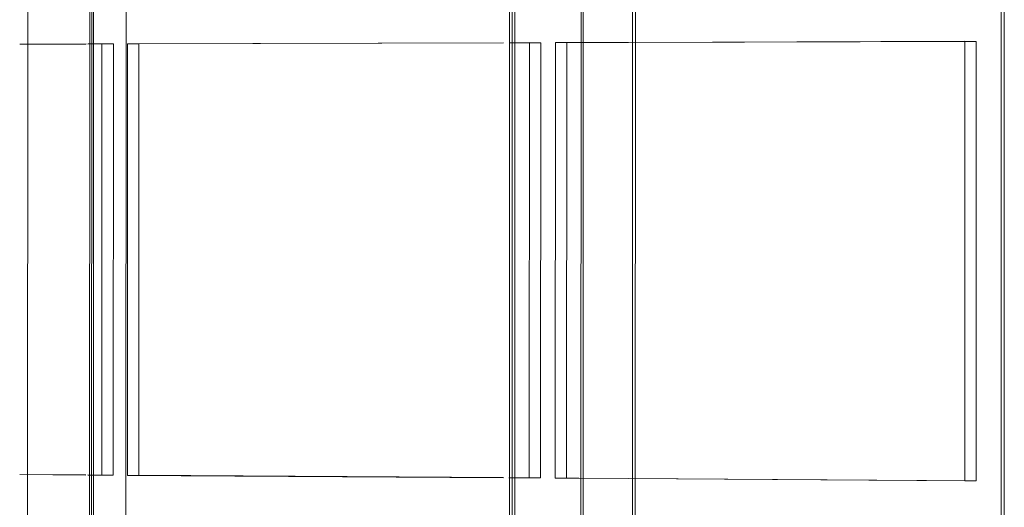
# Model space of a CAD drawing. Header units: metres. Extents: x -32 to 90, y -28 to 32.
# Tile 86 of 148: x 90.067387 to 90.068178, y 1.776991 to 1.777383. Entities that reach past the tile are written whole.
import ezdxf

# ---------------------------------------------------------------- set-up
doc = ezdxf.new("R2010")
doc.units = ezdxf.units.M
for name, color, linetype, lineweight in [('A-DOOR', 31, 'Continuous', 18), ('A-GLAZ-CURT', 52, 'Continuous', 18), ('A-GLAZ-CWMG', 51, 'Continuous', 18), ('A-WALL', 113, 'Continuous', 18)]:
    doc.layers.add(name, color=color, linetype=linetype, lineweight=lineweight)

msp = doc.modelspace()

# ---------------------------------------------------------------- linework, layer by layer
at = {"layer": 'A-DOOR', "lineweight": 9}
for p, q in [((90.06778285, 1.77802672), (90.06778239, 1.77622504)), ((90.06778285, 1.77802672), (90.06778239, 1.77622504)), ((90.06778456, 1.77622513), (90.06778502, 1.77802716)), ((90.06778023, 1.77622495), (90.06778069, 1.77802629)), ((90.06817589, 1.77802463), (90.06817559, 1.77629773)), ((90.06817797, 1.77629773), (90.06817828, 1.77802506)), ((90.06744325, 1.77794895), (90.06744284, 1.77669421)), ((90.06744436, 1.77669422), (90.06744476, 1.7779493)), ((90.06744436, 1.77669422), (90.06744476, 1.7779493)), ((90.06744628, 1.77794966), (90.06744588, 1.77669423)), ((90.06783815, 1.77794797), (90.06783788, 1.77682202)), ((90.0678396, 1.77682203), (90.06783987, 1.77794832))]:
    msp.add_line(p, q, dxfattribs=at)
at = {"layer": 'A-GLAZ-CURT', "lineweight": 9}
for p, q in [((90.06787917, 1.77622783), (90.06787958, 1.77794734)), ((90.06788186, 1.77794781), (90.06788145, 1.77622793)), ((90.06738682, 1.77736341), (90.06744002, 1.77736357)), ((90.06744002, 1.77736364), (90.06738683, 1.77736348)), ((90.06744153, 1.77736358), (90.06746204, 1.77736364)), ((90.06745285, 1.77736368), (90.06744154, 1.77736364)), ((90.06745274, 1.77701723), (90.06745285, 1.77736368)), ((90.06745285, 1.77736368), (90.06746204, 1.77736364)), ((90.06746204, 1.77736364), (90.06746193, 1.77701732)), ((90.06747337, 1.77736374), (90.06747326, 1.7770171)), ((90.06777578, 1.77736465), (90.06747337, 1.77736374)), ((90.06747337, 1.77736374), (90.06748255, 1.7773637)), ((90.06748244, 1.77701718), (90.06748255, 1.7773637)), ((90.06748255, 1.7773637), (90.06777578, 1.77736458)), ((90.06779644, 1.77736471), (90.06778012, 1.77736466)), ((90.06778012, 1.77736459), (90.06780559, 1.77736467)), ((90.06779635, 1.77701498), (90.06779644, 1.77736471)), ((90.06779644, 1.77736471), (90.06780559, 1.77736467)), ((90.06780559, 1.77736467), (90.0678055, 1.77701507)), ((90.06781734, 1.77736477), (90.06781726, 1.77701484)), ((90.06783638, 1.77736483), (90.06781734, 1.77736477)), ((90.06781734, 1.77736477), (90.06782649, 1.77736473)), ((90.0678264, 1.77701493), (90.06782649, 1.77736473)), ((90.06782649, 1.77736473), (90.06783637, 1.77736476)), ((90.06783637, 1.77736476), (90.06787621, 1.77736488)), ((90.06787622, 1.77736495), (90.06783638, 1.77736483)), ((90.06787621, 1.77736488), (90.06815571, 1.77736572)), ((90.0681466, 1.77736576), (90.06787622, 1.77736495)), ((90.06814653, 1.77701269), (90.0681466, 1.77736576)), ((90.0681466, 1.77736576), (90.06815571, 1.77736572)), ((90.06815571, 1.77736572), (90.06815564, 1.77701277)), ((90.0674399, 1.77701746), (90.06738671, 1.77701781)), ((90.06738671, 1.77701767), (90.06743991, 1.77701732)), ((90.06746193, 1.77701732), (90.06744142, 1.77701745)), ((90.06744143, 1.77701731), (90.06745274, 1.77701723)), ((90.06746193, 1.77701732), (90.06745274, 1.77701723)), ((90.06747326, 1.7770171), (90.06748244, 1.77701718)), ((90.06747326, 1.7770171), (90.06777569, 1.77701512)), ((90.06777569, 1.77701526), (90.06748244, 1.77701718)), ((90.0678055, 1.77701507), (90.06778003, 1.77701523)), ((90.06778003, 1.77701509), (90.06779635, 1.77701498)), ((90.0678055, 1.77701507), (90.06779635, 1.77701498)), ((90.06781726, 1.77701484), (90.0678264, 1.77701493)), ((90.06781726, 1.77701484), (90.06783629, 1.77701472)), ((90.06783629, 1.77701487), (90.0678264, 1.77701493)), ((90.06787613, 1.7770146), (90.06783629, 1.77701487)), ((90.06783629, 1.77701472), (90.06787613, 1.77701446)), ((90.06815564, 1.77701277), (90.06787613, 1.7770146)), ((90.06787613, 1.77701446), (90.06814653, 1.77701269)), ((90.06815564, 1.77701277), (90.06814653, 1.77701269))]:
    msp.add_line(p, q, dxfattribs=at)
at = {"layer": 'A-GLAZ-CWMG', "lineweight": 9}
msp.add_line((90.0673934, 1.77805326), (90.06739284, 1.77636198), dxfattribs=at)
at = {"layer": 'A-WALL', "lineweight": 9}
msp.add_line((90.06747206, 1.77685122), (90.06747243, 1.77803074), dxfattribs=at)

doc.saveas('drawing.dxf')
